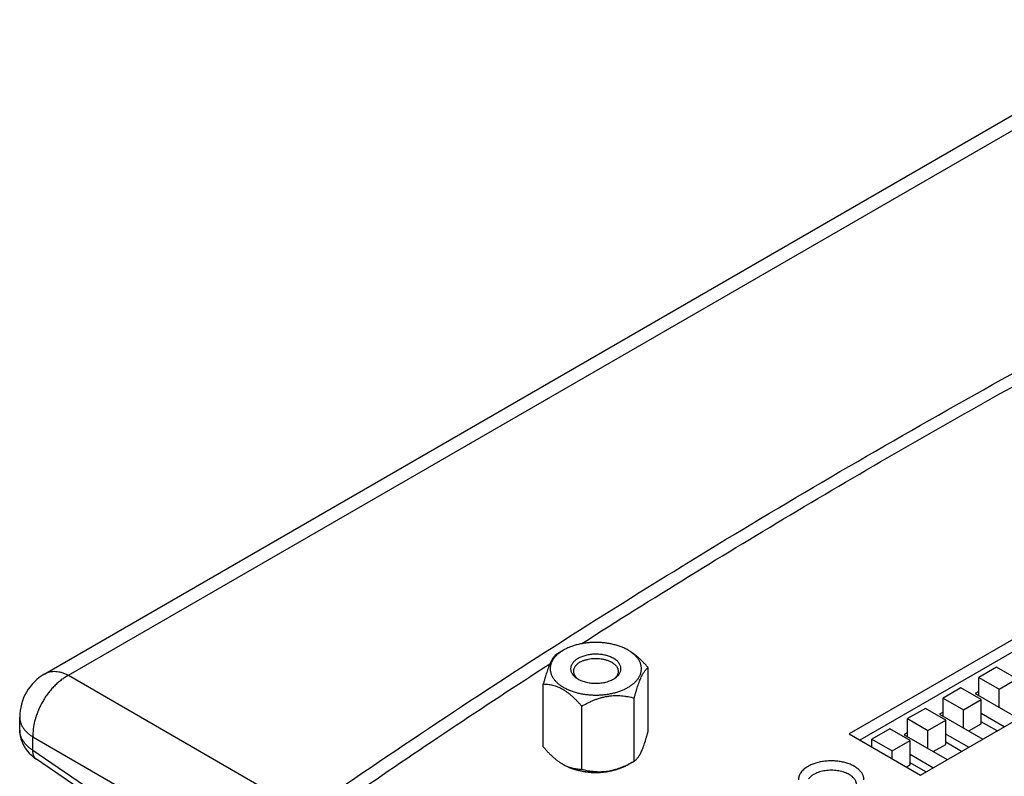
# Model space of a CAD drawing. Header units: inches. Extents: x 0 to 34, y 0 to 22.
# Tile 52 of 103: x 9.4 to 11.4, y 16.7 to 18.2. Entities that reach past the tile are written whole.
import ezdxf

# ---------------------------------------------------------------- set-up
doc = ezdxf.new("R2010")
doc.units = ezdxf.units.IN
doc.header["$LTSCALE"] = 1.87
doc.header["$MEASUREMENT"] = 0
doc.layers.get('0').update_dxf_attribs({"linetype": 'CONTINUOUS'})

msp = doc.modelspace()

# ---------------------------------------------------------------- linework, layer by layer
at = {"color": 7, "linetype": 'CONTINUOUS'}
for p, q in [((9.4603, 16.943), (11.71, 18.2419)), ((9.5072, 16.9397), (11.7569, 18.2387)), ((11.4118, 17.0275), (11.0582, 16.8233)), ((11.4118, 17.003), (11.0794, 16.8111)), ((10.4906, 16.9898), (10.4783, 16.9827)), ((10.6187, 16.9898), (10.6187, 16.9898)), ((10.6208, 16.9886), (10.6208, 16.9886)), ((9.5072, 16.9397), (9.9743, 16.67)), ((10.6589, 16.8297), (10.6589, 16.9547)), ((11.1996, 16.7417), (11.5532, 16.9458)), ((11.3507, 16.9557), (11.3154, 16.9353)), ((11.391, 16.9325), (11.3507, 16.9557)), ((10.4504, 16.7974), (10.4504, 16.9225)), ((10.5155, 16.9354), (10.5175, 16.9335)), ((10.59, 16.9324), (10.5941, 16.935)), ((10.5938, 16.9354), (10.5918, 16.9334)), ((11.3154, 16.8994), (11.3154, 16.9353)), ((11.3154, 16.9353), (11.3557, 16.9121)), ((11.3557, 16.9121), (11.391, 16.9325)), ((11.28, 16.9149), (11.2447, 16.8945)), ((11.3203, 16.8916), (11.28, 16.9149)), ((11.3154, 16.9076), (11.3083, 16.9035)), ((11.3083, 16.9035), (11.3941, 16.854)), ((11.3557, 16.8761), (11.3557, 16.9121)), ((10.5267, 16.7533), (10.5267, 16.8784)), ((10.631, 16.7695), (10.631, 16.8945)), ((11.2447, 16.8586), (11.2447, 16.8945)), ((11.2447, 16.8945), (11.285, 16.8712)), ((11.285, 16.8712), (11.3203, 16.8916)), ((11.3203, 16.8435), (11.3203, 16.8916)), ((11.2093, 16.8741), (11.174, 16.8537)), ((11.2496, 16.8508), (11.2093, 16.8741)), ((11.2447, 16.8667), (11.2376, 16.8627)), ((11.2376, 16.8627), (11.3234, 16.8131)), ((11.285, 16.8353), (11.285, 16.8712)), ((11.3658, 16.8376), (11.3203, 16.8639)), ((9.4103, 16.8309), (9.4103, 16.8564)), ((11.174, 16.8177), (11.174, 16.8537)), ((11.174, 16.8537), (11.2143, 16.8304)), ((11.2143, 16.8304), (11.2496, 16.8508)), ((11.2496, 16.8026), (11.2496, 16.8508)), ((11.2956, 16.8292), (11.3203, 16.8435)), ((11.3517, 16.8295), (11.3203, 16.8476)), ((11.0582, 16.8233), (11.1996, 16.7417)), ((11.1386, 16.8333), (11.1032, 16.8128)), ((11.1789, 16.81), (11.1386, 16.8333)), ((11.174, 16.8259), (11.1669, 16.8218)), ((11.1669, 16.8218), (11.2527, 16.7723)), ((11.2143, 16.7945), (11.2143, 16.8304)), ((11.2951, 16.7968), (11.2496, 16.8231)), ((9.4366, 16.7905), (9.4366, 16.8174)), ((9.4366, 16.8174), (10.1158, 16.4252)), ((11.1032, 16.7973), (11.1032, 16.8128)), ((11.1032, 16.8128), (11.1435, 16.7896)), ((11.1435, 16.7896), (11.1789, 16.81)), ((11.1789, 16.7618), (11.1789, 16.81)), ((11.2249, 16.7884), (11.2496, 16.8026)), ((11.281, 16.7886), (11.2496, 16.8067)), ((9.9746, 16.4231), (9.4366, 16.7905)), ((11.1435, 16.7741), (11.1435, 16.7896)), ((11.2244, 16.756), (11.1789, 16.7822)), ((9.9815, 16.4057), (9.4435, 16.7731)), ((10.4885, 16.7636), (10.4886, 16.7636)), ((10.619, 16.7625), (10.631, 16.7695)), ((11.1718, 16.7577), (11.1789, 16.7618)), ((11.2102, 16.7478), (11.1789, 16.7659))]:
    msp.add_line(p, q, dxfattribs=at)
msp.add_lwpolyline([(9.4103, 16.8309), (9.4103, 16.829), (9.4107, 16.8239), (9.4115, 16.8189), (9.4127, 16.8138), (9.4144, 16.8088), (9.4165, 16.8039), (9.419, 16.799), (9.422, 16.7942), (9.4254, 16.7896), (9.4294, 16.7851), (9.4338, 16.7808), (9.4386, 16.7767), (9.4435, 16.7731)], dxfattribs=at)
for centre, radius, start, end in [((10.5772, 16.9179), 0.083, 58.3597, 60.0084), ((18.6499, 4.2704), 15.1028, 122.82507, 124.62089), ((9.5103, 16.8564), 0.1, 120.002, 180), ((10.5343, 16.953), 0.0258, 222.6097, 223.2059), ((10.5319, 16.8386), 0.0867, 240.0008, 241.3593), ((10.5739, 16.8408), 0.0903, 297.1159, 299.9657)]:
    msp.add_arc(centre, radius, start, end, dxfattribs=at)
for points, knots in [([(10.0273, 16.7019), (10.1136, 16.7614), (10.2885, 16.8795), (10.5561, 17.052), (10.8301, 17.2211), (11.1106, 17.3866), (11.3973, 17.5485), (11.6901, 17.7066), (11.9888, 17.8609), (12.1909, 17.9607), (12.2929, 18.01)], [0, 0, 0, 0, 0.120166, 0.241737, 0.364703, 0.489054, 0.614777, 0.741854, 0.870268, 1, 1, 1, 1]), ([(10.5266, 17.0026), (10.597, 17.0476), (10.739, 17.1367), (10.9552, 17.2676), (11.1752, 17.3964), (11.3991, 17.5229), (11.6267, 17.6472), (11.8581, 17.7691), (12.0931, 17.8887), (12.2516, 17.9665), (12.3314, 18.0051)], [0, 0, 0, 0, 0.121238, 0.243569, 0.366985, 0.491479, 0.617038, 0.743653, 0.871311, 1, 1, 1, 1]), ([(10.6187, 16.9898), (10.6166, 16.991), (10.6121, 16.9934), (10.6049, 16.9964), (10.5973, 16.999), (10.5893, 17.0012), (10.5809, 17.0029), (10.5723, 17.0042), (10.5635, 17.0049), (10.5547, 17.0052), (10.5458, 17.0049), (10.537, 17.0042), (10.5284, 17.0029), (10.52, 17.0012), (10.512, 16.999), (10.5044, 16.9964), (10.4973, 16.9934), (10.4928, 16.991), (10.4906, 16.9898)], [0, 0, 0, 0, 0.055841, 0.114182, 0.174786, 0.237357, 0.301552, 0.366995, 0.433284, 0.5, 0.566716, 0.633005, 0.698448, 0.762643, 0.825214, 0.885818, 0.94416, 1, 1, 1, 1]), ([(10.4783, 16.9827), (10.4778, 16.9824), (10.4766, 16.9816), (10.4749, 16.9802), (10.4732, 16.9786), (10.4715, 16.9765), (10.4697, 16.9741), (10.4679, 16.9713), (10.4661, 16.968), (10.4643, 16.9643), (10.4625, 16.9601), (10.4606, 16.9556), (10.4589, 16.9507), (10.4571, 16.9455), (10.4554, 16.94), (10.4537, 16.9343), (10.452, 16.9285), (10.4509, 16.9245), (10.4504, 16.9225)], [0, 0, 0, 0, 0.029048, 0.060863, 0.09611, 0.135479, 0.179634, 0.229146, 0.284416, 0.345603, 0.412596, 0.485027, 0.562342, 0.64389, 0.729006, 0.817075, 0.907556, 1, 1, 1, 1]), ([(10.4906, 16.9898), (10.4886, 16.9886), (10.4847, 16.9861), (10.4794, 16.982), (10.4748, 16.9776), (10.4709, 16.973), (10.4684, 16.9689), (10.4668, 16.9655), (10.4658, 16.963), (10.465, 16.9605), (10.4645, 16.9579), (10.4641, 16.9554), (10.464, 16.9528), (10.4641, 16.9502), (10.4645, 16.9477), (10.465, 16.9451), (10.4658, 16.9426), (10.4668, 16.9401), (10.4684, 16.9367), (10.4709, 16.9326), (10.4748, 16.928), (10.4794, 16.9236), (10.4847, 16.9194), (10.4886, 16.917), (10.4906, 16.9158)], [0, 0, 0, 0, 0.074284, 0.144713, 0.211308, 0.274252, 0.333917, 0.362709, 0.390913, 0.418629, 0.445969, 0.473054, 0.50001, 0.526965, 0.55405, 0.58139, 0.609105, 0.637308, 0.666099, 0.725761, 0.788702, 0.855294, 0.925719, 1, 1, 1, 1]), ([(10.4906, 16.9158), (10.4927, 16.9146), (10.4972, 16.9123), (10.5042, 16.9092), (10.5118, 16.9066), (10.5197, 16.9044), (10.528, 16.9027), (10.5365, 16.9015), (10.5452, 16.9007), (10.5539, 16.9004), (10.5627, 16.9006), (10.5714, 16.9013), (10.5799, 16.9025), (10.5883, 16.9041), (10.5963, 16.9062), (10.6039, 16.9088), (10.611, 16.9117), (10.6176, 16.9151), (10.6236, 16.9188), (10.629, 16.9228), (10.6337, 16.9271), (10.6377, 16.9316), (10.6403, 16.9357), (10.6421, 16.9389), (10.6431, 16.9414), (10.644, 16.9439), (10.6446, 16.9464), (10.645, 16.949), (10.6453, 16.9515), (10.6453, 16.9541), (10.6451, 16.9566), (10.6446, 16.9591), (10.644, 16.9617), (10.6431, 16.9642), (10.6421, 16.9666), (10.6408, 16.9691), (10.6388, 16.9723), (10.6358, 16.9762), (10.6315, 16.9807), (10.6264, 16.9848), (10.6227, 16.9873), (10.6208, 16.9886)], [0, 0, 0, 0, 0.03254, 0.066524, 0.101817, 0.13825, 0.175629, 0.213739, 0.252353, 0.291231, 0.330129, 0.368804, 0.407015, 0.444532, 0.481137, 0.516634, 0.550848, 0.583637, 0.614898, 0.644573, 0.672658, 0.699215, 0.72438, 0.736512, 0.748384, 0.760035, 0.771509, 0.782854, 0.79412, 0.805359, 0.816624, 0.827968, 0.839441, 0.851091, 0.862962, 0.875093, 0.887518, 0.913354, 0.940659, 0.969531, 1, 1, 1, 1]), ([(10.5941, 16.935), (10.595, 16.9357), (10.5968, 16.9372), (10.5992, 16.9395), (10.6011, 16.942), (10.6027, 16.9446), (10.6038, 16.9473), (10.6045, 16.95), (10.6047, 16.9527), (10.6045, 16.9555), (10.6038, 16.9582), (10.6027, 16.9609), (10.6012, 16.9635), (10.5993, 16.9659), (10.5969, 16.9683), (10.5942, 16.9705), (10.5911, 16.9726), (10.5877, 16.9745), (10.5841, 16.9762), (10.5801, 16.9777), (10.576, 16.979), (10.5716, 16.98), (10.5671, 16.9808), (10.5625, 16.9813), (10.5578, 16.9816), (10.5531, 16.9817), (10.5484, 16.9815), (10.5438, 16.981), (10.5392, 16.9803), (10.5348, 16.9793), (10.5306, 16.9781), (10.5266, 16.9767), (10.5228, 16.9751), (10.5204, 16.9739), (10.5193, 16.9732)], [0, 0, 0, 0, 0.028983, 0.05644, 0.082456, 0.107184, 0.130854, 0.153766, 0.176278, 0.198783, 0.221673, 0.245308, 0.269991, 0.295954, 0.323354, 0.352278, 0.38275, 0.41474, 0.44817, 0.482927, 0.518862, 0.555803, 0.593557, 0.631913, 0.670652, 0.709546, 0.748364, 0.786878, 0.824865, 0.86211, 0.898414, 0.933597, 0.967501, 1, 1, 1, 1]), ([(10.6589, 16.9547), (10.6575, 16.9565), (10.6545, 16.9598), (10.6499, 16.9647), (10.6452, 16.9695), (10.6405, 16.9739), (10.6357, 16.9781), (10.6308, 16.982), (10.6258, 16.9855), (10.6225, 16.9876), (10.6208, 16.9886)], [0, 0, 0, 0, 0.13237, 0.263464, 0.392941, 0.520388, 0.645324, 0.767228, 0.885594, 1, 1, 1, 1]), ([(10.5193, 16.9732), (10.5183, 16.9726), (10.5163, 16.9713), (10.5135, 16.9693), (10.5115, 16.9674), (10.5101, 16.9659), (10.5088, 16.9643), (10.5074, 16.9623), (10.5061, 16.9598), (10.5052, 16.9572), (10.5047, 16.9546), (10.5046, 16.952), (10.505, 16.9493), (10.5057, 16.9467), (10.5069, 16.9442), (10.5084, 16.9417), (10.5103, 16.9394), (10.5126, 16.9371), (10.5143, 16.9357), (10.5152, 16.935)], [0, 0, 0, 0, 0.075612, 0.147618, 0.216022, 0.248921, 0.280978, 0.342709, 0.401671, 0.458453, 0.51379, 0.568522, 0.623538, 0.679703, 0.737796, 0.798462, 0.86219, 0.929309, 1, 1, 1, 1]), ([(10.5232, 16.9658), (10.5222, 16.9652), (10.5203, 16.964), (10.5177, 16.962), (10.5154, 16.9598), (10.5135, 16.9575), (10.512, 16.9552), (10.5111, 16.9531), (10.5106, 16.9514), (10.5104, 16.9501), (10.5102, 16.9489), (10.5102, 16.948), (10.5102, 16.9476)], [0, 0, 0, 0, 0.148576, 0.28944, 0.422637, 0.548533, 0.667869, 0.781787, 0.837223, 0.891909, 0.946084, 1, 1, 1, 1]), ([(10.5232, 16.9658), (10.524, 16.9662), (10.5256, 16.9671), (10.5282, 16.9683), (10.5309, 16.9694), (10.5347, 16.9706), (10.5397, 16.9719), (10.546, 16.9729), (10.5525, 16.9734), (10.559, 16.9733), (10.5654, 16.9726), (10.5706, 16.9717), (10.5747, 16.9706), (10.5775, 16.9697), (10.5803, 16.9687), (10.5829, 16.9675), (10.5853, 16.9663), (10.5876, 16.9649), (10.5897, 16.9635), (10.5917, 16.9619), (10.5934, 16.9603), (10.5949, 16.9587), (10.5962, 16.9569), (10.5973, 16.9551), (10.5981, 16.9533), (10.5987, 16.9514), (10.5991, 16.9495), (10.5992, 16.9483), (10.5992, 16.9476)], [0, 0, 0, 0, 0.030668, 0.062394, 0.095111, 0.128737, 0.19831, 0.270266, 0.343623, 0.417333, 0.490337, 0.561604, 0.596294, 0.630202, 0.663232, 0.695297, 0.726324, 0.756257, 0.785061, 0.812717, 0.839236, 0.864653, 0.889034, 0.912478, 0.935117, 0.957117, 0.978673, 1, 1, 1, 1]), ([(9.5072, 16.9397), (9.5048, 16.9384), (9.4999, 16.9355), (9.4928, 16.9305), (9.4858, 16.9248), (9.4792, 16.9185), (9.4728, 16.9115), (9.4667, 16.904), (9.4611, 16.8961), (9.456, 16.8878), (9.4513, 16.8792), (9.4473, 16.8703), (9.4438, 16.8613), (9.441, 16.8523), (9.4388, 16.8434), (9.4373, 16.8345), (9.4365, 16.8259), (9.4365, 16.8202), (9.4366, 16.8174)], [0, 0, 0, 0, 0.056546, 0.115317, 0.176109, 0.238663, 0.302677, 0.367816, 0.433718, 0.500005, 0.566292, 0.632194, 0.697332, 0.761345, 0.823898, 0.884687, 0.943456, 1, 1, 1, 1]), ([(9.4603, 16.943), (9.4611, 16.9434), (9.4627, 16.9443), (9.4651, 16.9453), (9.4677, 16.9462), (9.4704, 16.9469), (9.4731, 16.9473), (9.477, 16.9477), (9.4819, 16.9477), (9.4881, 16.9469), (9.4944, 16.9453), (9.5009, 16.9429), (9.5051, 16.9409), (9.5072, 16.9397)], [0, 0, 0, 0, 0.054564, 0.109362, 0.164622, 0.220562, 0.277389, 0.33529, 0.454906, 0.580588, 0.713092, 0.852849, 1, 1, 1, 1]), ([(10.5102, 16.9476), (10.5102, 16.9471), (10.5102, 16.9461), (10.5105, 16.9445), (10.5109, 16.9429), (10.5115, 16.9414), (10.5122, 16.9399), (10.5134, 16.9379), (10.5145, 16.9365), (10.5154, 16.9356)], [0, 0, 0, 0, 0.116834, 0.234531, 0.353922, 0.475778, 0.600792, 0.729559, 1, 1, 1, 1]), ([(10.5992, 16.9476), (10.5992, 16.9471), (10.5991, 16.946), (10.5988, 16.9444), (10.5984, 16.9428), (10.5978, 16.9413), (10.597, 16.9397), (10.5958, 16.9377), (10.5946, 16.9363), (10.5938, 16.9354)], [0, 0, 0, 0, 0.116576, 0.234044, 0.353265, 0.475035, 0.600061, 0.728954, 1, 1, 1, 1]), ([(10.631, 16.8945), (10.6315, 16.8965), (10.6326, 16.9005), (10.6343, 16.9064), (10.636, 16.9121), (10.6377, 16.9176), (10.6395, 16.9228), (10.6413, 16.9277), (10.6431, 16.9322), (10.6449, 16.9363), (10.6467, 16.9401), (10.6485, 16.9433), (10.6503, 16.9462), (10.6521, 16.9486), (10.6538, 16.9506), (10.6555, 16.9523), (10.6572, 16.9537), (10.6584, 16.9544), (10.6589, 16.9547)], [0, 0, 0, 0, 0.092444, 0.182925, 0.270994, 0.35611, 0.437658, 0.514973, 0.587404, 0.654397, 0.715584, 0.770854, 0.820366, 0.864521, 0.90389, 0.939137, 0.970952, 1, 1, 1, 1]), ([(10.4504, 16.9225), (10.4519, 16.9225), (10.4549, 16.9224), (10.4595, 16.922), (10.4642, 16.9213), (10.4689, 16.9203), (10.4738, 16.919), (10.4787, 16.9172), (10.4837, 16.9149), (10.4869, 16.9132), (10.4885, 16.9122)], [0, 0, 0, 0, 0.112533, 0.227487, 0.345408, 0.466901, 0.592598, 0.723085, 0.85881, 1, 1, 1, 1]), ([(10.5152, 16.935), (10.5163, 16.9342), (10.5187, 16.9326), (10.5226, 16.9306), (10.5268, 16.9287), (10.5314, 16.9272), (10.5362, 16.9259), (10.5412, 16.9249), (10.5463, 16.9243), (10.5516, 16.9239), (10.5569, 16.9239), (10.5621, 16.9242), (10.5673, 16.9248), (10.5723, 16.9257), (10.5772, 16.927), (10.5818, 16.9285), (10.586, 16.9302), (10.5887, 16.9316), (10.59, 16.9324)], [0, 0, 0, 0, 0.053169, 0.109277, 0.168136, 0.229469, 0.292926, 0.358102, 0.424547, 0.491782, 0.559311, 0.626629, 0.693239, 0.758655, 0.822425, 0.884135, 0.943422, 1, 1, 1, 1]), ([(10.4885, 16.9122), (10.4902, 16.9113), (10.4936, 16.9092), (10.4986, 16.9057), (10.5035, 16.9018), (10.5083, 16.8976), (10.513, 16.8931), (10.5177, 16.8884), (10.5223, 16.8835), (10.5252, 16.8801), (10.5267, 16.8784)], [0, 0, 0, 0, 0.114406, 0.232772, 0.354676, 0.479612, 0.607059, 0.736536, 0.86763, 1, 1, 1, 1]), ([(10.5267, 16.8784), (10.5287, 16.8796), (10.5328, 16.8819), (10.5391, 16.8851), (10.5455, 16.8881), (10.552, 16.8909), (10.5586, 16.8933), (10.5653, 16.8954), (10.572, 16.8971), (10.5788, 16.8983), (10.5856, 16.8992), (10.5924, 16.8996), (10.5991, 16.8996), (10.6057, 16.8992), (10.6122, 16.8984), (10.6207, 16.8971), (10.6269, 16.8956), (10.631, 16.8945)], [0, 0, 0, 0, 0.064698, 0.129468, 0.194273, 0.259053, 0.323725, 0.388179, 0.452288, 0.515915, 0.578933, 0.641249, 0.702809, 0.763605, 0.823666, 0.883045, 1, 1, 1, 1]), ([(9.4103, 16.8564), (9.4103, 16.8555), (9.4104, 16.8537), (9.4107, 16.851), (9.4112, 16.8484), (9.412, 16.8457), (9.413, 16.8431), (9.4145, 16.8396), (9.4171, 16.8353), (9.4208, 16.8304), (9.4254, 16.8257), (9.4307, 16.8213), (9.4345, 16.8187), (9.4366, 16.8174)], [0, 0, 0, 0, 0.054567, 0.109367, 0.164628, 0.220571, 0.277399, 0.335301, 0.454919, 0.5806, 0.713102, 0.852855, 1, 1, 1, 1]), ([(9.4366, 16.7905), (9.4345, 16.7919), (9.4316, 16.794), (9.4279, 16.7971), (9.4246, 16.8001), (9.4208, 16.8041), (9.4171, 16.8092), (9.4145, 16.8137), (9.413, 16.8173), (9.412, 16.82), (9.4112, 16.8227), (9.4107, 16.8254), (9.4104, 16.8282), (9.4103, 16.83), (9.4103, 16.8309)], [0, 0, 0, 0, 0.146072, 0.216512, 0.285214, 0.41746, 0.54323, 0.663202, 0.72135, 0.778449, 0.83467, 0.890199, 0.945239, 1, 1, 1, 1]), ([(10.631, 16.7695), (10.6316, 16.7698), (10.6327, 16.7706), (10.6344, 16.7719), (10.6361, 16.7736), (10.6379, 16.7756), (10.6396, 16.778), (10.6414, 16.7809), (10.6432, 16.7842), (10.6451, 16.7879), (10.6469, 16.792), (10.6487, 16.7966), (10.6505, 16.8015), (10.6522, 16.8067), (10.6539, 16.8121), (10.6557, 16.8178), (10.6573, 16.8237), (10.6584, 16.8277), (10.6589, 16.8297)], [0, 0, 0, 0, 0.029048, 0.060863, 0.09611, 0.135479, 0.179634, 0.229146, 0.284416, 0.345603, 0.412596, 0.485027, 0.562342, 0.64389, 0.729006, 0.817075, 0.907556, 1, 1, 1, 1]), ([(9.4435, 16.7731), (9.4429, 16.7735), (9.4418, 16.7744), (9.4403, 16.776), (9.4391, 16.7779), (9.4381, 16.7801), (9.4373, 16.7824), (9.4368, 16.785), (9.4366, 16.7877), (9.4365, 16.7896), (9.4366, 16.7905)], [0, 0, 0, 0, 0.109259, 0.220366, 0.33502, 0.454651, 0.580366, 0.712923, 0.852754, 1, 1, 1, 1]), ([(10.4504, 16.7974), (10.4519, 16.7957), (10.4548, 16.7923), (10.4594, 16.7874), (10.4641, 16.7827), (10.4688, 16.7782), (10.4736, 16.774), (10.4785, 16.7702), (10.4835, 16.7666), (10.4869, 16.7645), (10.4885, 16.7636)], [0, 0, 0, 0, 0.13237, 0.263464, 0.392941, 0.520388, 0.645324, 0.767228, 0.885594, 1, 1, 1, 1]), ([(10.4903, 16.7626), (10.4919, 16.7617), (10.495, 16.7601), (10.4997, 16.7581), (10.5044, 16.7565), (10.509, 16.7553), (10.5136, 16.7544), (10.518, 16.7538), (10.5224, 16.7534), (10.5253, 16.7533), (10.5267, 16.7533)], [0, 0, 0, 0, 0.140287, 0.275357, 0.405487, 0.53113, 0.65284, 0.771197, 0.886752, 1, 1, 1, 1]), ([(10.4903, 16.7625), (10.4924, 16.7613), (10.4967, 16.7591), (10.5036, 16.7561), (10.5109, 16.7535), (10.5186, 16.7514), (10.5267, 16.7496), (10.5349, 16.7483), (10.5434, 16.7475), (10.552, 16.7471), (10.5605, 16.7472), (10.5691, 16.7477), (10.5775, 16.7488), (10.5856, 16.7502), (10.5936, 16.7521), (10.6011, 16.7544), (10.6083, 16.7572), (10.6129, 16.7593), (10.6151, 16.7604)], [0, 0, 0, 0, 0.055541, 0.113485, 0.173616, 0.235664, 0.299321, 0.364243, 0.430066, 0.496405, 0.562868, 0.629062, 0.694596, 0.759093, 0.822194, 0.883568, 0.942921, 1, 1, 1, 1]), ([(10.5267, 16.7533), (10.5303, 16.7524), (10.5358, 16.7511), (10.5431, 16.7498), (10.5488, 16.749), (10.5545, 16.7485), (10.5604, 16.7483), (10.5663, 16.7483), (10.5722, 16.7487), (10.5782, 16.7494), (10.5841, 16.7505), (10.5901, 16.7519), (10.596, 16.7536), (10.6018, 16.7555), (10.6095, 16.7585), (10.6151, 16.7611), (10.6188, 16.7629)], [0, 0, 0, 0, 0.11741, 0.176889, 0.236949, 0.297638, 0.358988, 0.421014, 0.483704, 0.547012, 0.610867, 0.675175, 0.739829, 0.804726, 0.869773, 1, 1, 1, 1]), ([(10.6188, 16.7629), (10.6199, 16.7634), (10.624, 16.7655), (10.628, 16.7677), (10.631, 16.7695)], [0, 0, 0, 0, 0.250208, 1, 1, 1, 1]), ([(11.0871, 16.7323), (11.0871, 16.7332), (11.087, 16.7351), (11.0865, 16.7378), (11.0856, 16.7406), (11.0844, 16.7432), (11.0828, 16.7459), (11.0809, 16.7484), (11.0787, 16.7509), (11.0762, 16.7532), (11.0734, 16.7554), (11.0703, 16.7576), (11.0669, 16.7595), (11.0634, 16.7614), (11.0596, 16.763), (11.0555, 16.7645), (11.0514, 16.7659), (11.047, 16.767), (11.0425, 16.768), (11.0364, 16.769), (11.0285, 16.7698), (11.019, 16.7699), (11.0111, 16.7693), (11.0048, 16.7685), (11.0003, 16.7677), (10.9958, 16.7666), (10.9915, 16.7654), (10.9874, 16.764), (10.9835, 16.7625), (10.9797, 16.7608), (10.9773, 16.7595), (10.9762, 16.7588)], [0, 0, 0, 0, 0.021326, 0.04288, 0.064879, 0.087517, 0.11096, 0.135339, 0.160755, 0.187272, 0.214927, 0.243728, 0.273661, 0.304686, 0.336748, 0.369776, 0.403683, 0.438371, 0.473733, 0.509652, 0.582652, 0.656359, 0.729711, 0.765934, 0.801681, 0.836831, 0.87127, 0.904894, 0.937609, 0.969334, 1, 1, 1, 1]), ([(10.5079, 16.7546), (10.5097, 16.754), (10.5132, 16.7527), (10.5187, 16.7511), (10.5244, 16.7497), (10.5303, 16.7486), (10.5363, 16.7477), (10.5424, 16.747), (10.5485, 16.7466), (10.5547, 16.7465), (10.5609, 16.7466), (10.567, 16.747), (10.5731, 16.7477), (10.5791, 16.7486), (10.585, 16.7497), (10.5907, 16.7511), (10.5962, 16.7527), (10.5997, 16.754), (10.6015, 16.7547)], [0, 0, 0, 0, 0.05874, 0.118942, 0.18043, 0.243012, 0.306483, 0.37063, 0.435231, 0.500058, 0.564884, 0.629479, 0.693617, 0.757075, 0.81964, 0.881107, 0.941286, 1, 1, 1, 1]), ([(10.9762, 16.7588), (10.9747, 16.758), (10.9719, 16.7562), (10.9681, 16.7533), (10.9648, 16.7501), (10.9621, 16.7468), (10.9602, 16.7438), (10.9591, 16.7414), (10.9584, 16.7396), (10.9578, 16.7378), (10.9574, 16.736), (10.9572, 16.7341), (10.9571, 16.7329), (10.9571, 16.7323)], [0, 0, 0, 0, 0.148563, 0.289416, 0.422602, 0.548488, 0.667814, 0.725399, 0.781805, 0.837237, 0.891918, 0.946088, 1, 1, 1, 1]), ([(11.058, 16.7426), (11.0565, 16.7435), (11.0534, 16.7451), (11.0484, 16.747), (11.043, 16.7486), (11.0374, 16.7499), (11.0315, 16.7507), (11.0255, 16.7511), (11.0194, 16.7511), (11.0134, 16.7507), (11.0075, 16.7498), (11.0019, 16.7486), (10.9965, 16.7469), (10.9916, 16.7449), (10.9877, 16.743), (10.985, 16.7412), (10.983, 16.7399), (10.9812, 16.7384), (10.9791, 16.7365), (10.9777, 16.7349), (10.9768, 16.7338)], [0, 0, 0, 0, 0.058494, 0.120143, 0.184534, 0.251151, 0.319402, 0.388645, 0.458207, 0.527407, 0.595574, 0.662067, 0.726299, 0.787761, 0.846044, 0.873912, 0.900895, 0.926986, 0.95219, 1, 1, 1, 1]), ([(11.0726, 16.7222), (11.0726, 16.7227), (11.0726, 16.7236), (11.0724, 16.725), (11.0721, 16.7265), (11.0715, 16.7283), (11.0705, 16.7307), (11.0688, 16.7333), (11.0667, 16.7359), (11.0642, 16.7383), (11.0613, 16.7406), (11.0591, 16.742), (11.058, 16.7426)], [0, 0, 0, 0, 0.053916, 0.108091, 0.162777, 0.218213, 0.332131, 0.451467, 0.577363, 0.71056, 0.851424, 1, 1, 1, 1])]:
    msp.add_open_spline(points, degree=3, knots=knots, dxfattribs=at)

doc.saveas('drawing.dxf')
